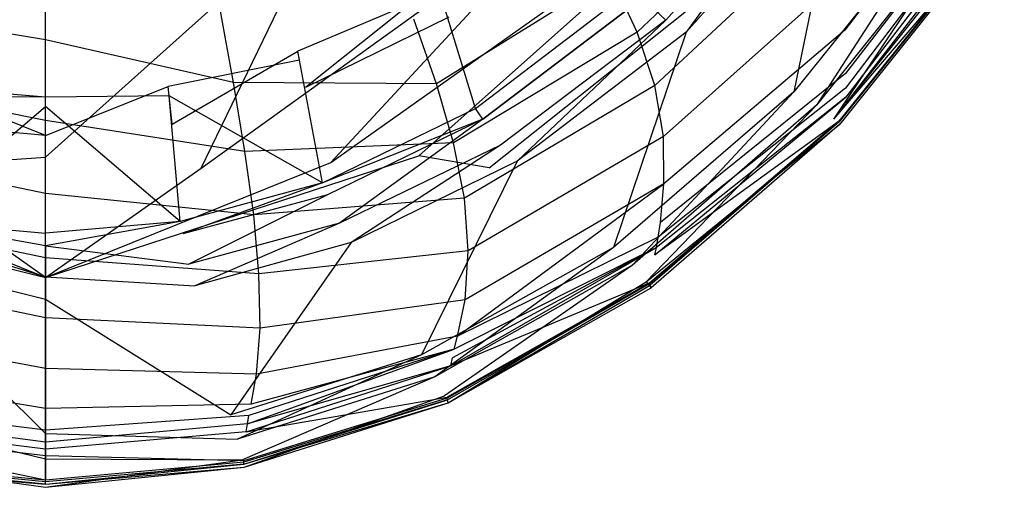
# Model space of a CAD drawing. Extents: x 0 to 0.355, y -0.507 to 0.
# Tile 4 of 31: x 0.174 to 0.306, y -0.507 to -0.444. Entities that reach past the tile are written whole.
import ezdxf

# ---------------------------------------------------------------- set-up
doc = ezdxf.new("R2010")
doc.units = 0
doc.layers.add('L0_WC_N_761801__0___REPLACEMTFO', color=7, linetype='CONTINUOUS')

msp = doc.modelspace()

# ---------------------------------------------------------------- linework, layer by layer
at = {"layer": 'L0_WC_N_761801__0___REPLACEMTFO', "color": 8}
for points, invisible_edges in [([(0.277301, -0.418854, 0.387696), (0.257397, -0.441383, 0.387705), (0.260503, -0.444368, 0.389511), (0.277301, -0.418854, 0.387696)], 14), ([(0.281121, -0.421168, 0.389504), (0.277301, -0.418854, 0.387696), (0.260503, -0.444368, 0.389511), (0.281121, -0.421168, 0.389504)], 14), ([(0.256655, -0.445958, 0.278699), (0.253117, -0.438432, 0.264655), (0.273201, -0.419399, 0.264909), (0.256655, -0.445958, 0.278699)], 14), ([(0.277813, -0.426052, 0.27894), (0.256655, -0.445958, 0.278699), (0.273201, -0.419399, 0.264909), (0.277813, -0.426052, 0.27894)], 14), ([(0.304557, -0.419459, 0.322105), (0.284442, -0.445707, 0.321297), (0.283507, -0.439165, 0.306941), (0.304557, -0.419459, 0.322105)], 14), ([(0.304557, -0.419459, 0.322105), (0.305259, -0.424691, 0.335282), (0.284442, -0.445707, 0.321297), (0.304557, -0.419459, 0.322105)], 14), ([(0.263239, -0.445997, 0.389507), (0.281121, -0.421168, 0.389504), (0.260503, -0.444368, 0.389511), (0.263239, -0.445997, 0.389507)], 13), ([(0.281121, -0.421168, 0.389504), (0.263239, -0.445997, 0.389507), (0.284168, -0.422282, 0.389501), (0.281121, -0.421168, 0.389504)], 14), ([(0.277634, -0.453938, 0.389489), (0.284168, -0.422282, 0.389501), (0.263239, -0.445997, 0.389507), (0.277634, -0.453938, 0.389489)], 13), ([(0.284168, -0.422282, 0.389501), (0.277634, -0.453938, 0.389489), (0.298889, -0.427531, 0.389491), (0.284168, -0.422282, 0.389501)], 14), ([(0.305259, -0.424691, 0.335282), (0.28453, -0.451496, 0.334872), (0.284442, -0.445707, 0.321297), (0.305259, -0.424691, 0.335282)], 14), ([(0.305259, -0.424691, 0.335282), (0.305322, -0.426088, 0.338947), (0.28453, -0.451496, 0.334872), (0.305259, -0.424691, 0.335282)], 14), ([(0.215683, -0.463411, 0.321949), (0.268564, -0.42595, 0.320924), (0.24831, -0.428212, 0.288118), (0.215683, -0.463411, 0.321949)], 14), ([(0.227445, -0.462504, 0.339356), (0.268564, -0.42595, 0.320924), (0.215683, -0.463411, 0.321949), (0.227445, -0.462504, 0.339356)], 14), ([(0.282422, -0.427816, 0.35802), (0.268564, -0.42595, 0.320924), (0.227445, -0.462504, 0.339356), (0.282422, -0.427816, 0.35802)], 14), ([(0.259028, -0.453105, 0.292803), (0.256655, -0.445958, 0.278699), (0.277813, -0.426052, 0.27894), (0.259028, -0.453105, 0.292803)], 14), ([(0.281187, -0.432526, 0.292968), (0.259028, -0.453105, 0.292803), (0.277813, -0.426052, 0.27894), (0.281187, -0.432526, 0.292968)], 14), ([(0.305322, -0.426088, 0.338947), (0.284543, -0.453455, 0.33942), (0.28453, -0.451496, 0.334872), (0.305322, -0.426088, 0.338947)], 14), ([(0.305322, -0.426088, 0.338947), (0.305515, -0.427402, 0.342618), (0.284543, -0.453455, 0.33942), (0.305322, -0.426088, 0.338947)], 14), ([(0.236872, -0.464124, 0.359717), (0.282422, -0.427816, 0.35802), (0.227445, -0.462504, 0.339356), (0.236872, -0.464124, 0.359717)], 14), ([(0.280664, -0.455729, 0.389485), (0.298889, -0.427531, 0.389491), (0.277634, -0.453938, 0.389489), (0.280664, -0.455729, 0.389485)], 13), ([(0.298889, -0.427531, 0.389491), (0.280664, -0.455729, 0.389485), (0.302208, -0.428801, 0.389488), (0.298889, -0.427531, 0.389491)], 14), ([(0.305515, -0.427402, 0.342618), (0.284592, -0.454667, 0.342612), (0.284543, -0.453455, 0.33942), (0.305515, -0.427402, 0.342618)], 14), ([(0.305786, -0.428151, 0.346463), (0.305683, -0.430423, 0.374524), (0.284588, -0.455449, 0.346952), (0.305786, -0.428151, 0.346463)], 14), ([(0.305786, -0.428151, 0.346463), (0.284588, -0.455449, 0.346952), (0.284592, -0.454667, 0.342612), (0.305786, -0.428151, 0.346463)], 14), ([(0.305515, -0.427402, 0.342618), (0.305786, -0.428151, 0.346463), (0.284592, -0.454667, 0.342612), (0.305515, -0.427402, 0.342618)], 14), ([(0.1775, -0.462704, 0.303624), (0.1775, -0.428863, 0.255476), (0.139409, -0.428597, 0.267004), (0.1775, -0.462704, 0.303624)], 14), ([(0.156662, -0.464147, 0.309342), (0.1775, -0.462704, 0.303624), (0.139409, -0.428597, 0.267004), (0.156662, -0.464147, 0.309342)], 14), ([(0.1775, -0.462704, 0.303624), (0.215592, -0.428597, 0.267004), (0.1775, -0.428863, 0.255476), (0.1775, -0.462704, 0.303624)], 14), ([(0.198339, -0.464147, 0.309342), (0.215592, -0.428597, 0.267004), (0.1775, -0.462704, 0.303624), (0.198339, -0.464147, 0.309342)], 14), ([(0.198339, -0.464147, 0.309342), (0.24831, -0.428212, 0.288118), (0.215592, -0.428597, 0.267004), (0.198339, -0.464147, 0.309342)], 14), ([(0.215683, -0.463411, 0.321949), (0.24831, -0.428212, 0.288118), (0.198339, -0.464147, 0.309342), (0.215683, -0.463411, 0.321949)], 14), ([(0.282934, -0.457599, 0.388198), (0.302208, -0.428801, 0.389488), (0.280664, -0.455729, 0.389485), (0.282934, -0.457599, 0.388198)], 13), ([(0.302208, -0.428801, 0.389488), (0.282934, -0.457599, 0.388198), (0.304806, -0.430286, 0.388198), (0.302208, -0.428801, 0.389488)], 14), ([(0.229834, -0.45287, 0.264341), (0.226789, -0.444256, 0.250715), (0.248482, -0.430392, 0.25095), (0.229834, -0.45287, 0.264341)], 14), ([(0.253117, -0.438432, 0.264655), (0.229834, -0.45287, 0.264341), (0.248482, -0.430392, 0.25095), (0.253117, -0.438432, 0.264655)], 14), ([(0.304806, -0.430286, 0.388198), (0.282934, -0.457599, 0.388198), (0.305797, -0.430815, 0.385095), (0.304806, -0.430286, 0.388198)], 14), ([(0.305675, -0.430494, 0.376715), (0.283677, -0.45788, 0.376745), (0.283731, -0.457841, 0.374562), (0.305675, -0.430494, 0.376715)], 14), ([(0.305675, -0.430494, 0.376715), (0.305705, -0.430616, 0.3797), (0.283677, -0.45788, 0.376745), (0.305675, -0.430494, 0.376715)], 14), ([(0.305705, -0.430616, 0.3797), (0.305797, -0.430815, 0.385095), (0.283677, -0.457998, 0.379717), (0.305705, -0.430616, 0.3797)], 14), ([(0.305705, -0.430616, 0.3797), (0.283677, -0.457998, 0.379717), (0.283677, -0.45788, 0.376745), (0.305705, -0.430616, 0.3797)], 14), ([(0.305683, -0.430423, 0.374524), (0.283731, -0.457841, 0.374562), (0.284588, -0.455449, 0.346952), (0.305683, -0.430423, 0.374524)], 14), ([(0.305683, -0.430423, 0.374524), (0.305675, -0.430494, 0.376715), (0.283731, -0.457841, 0.374562), (0.305683, -0.430423, 0.374524)], 14), ([(0.305797, -0.430815, 0.385095), (0.282934, -0.457599, 0.388198), (0.283781, -0.458253, 0.3851), (0.305797, -0.430815, 0.385095)], 14), ([(0.305797, -0.430815, 0.385095), (0.283781, -0.458253, 0.3851), (0.283677, -0.457998, 0.379717), (0.305797, -0.430815, 0.385095)], 14), ([(0.260193, -0.459913, 0.306564), (0.259028, -0.453105, 0.292803), (0.281187, -0.432526, 0.292968), (0.260193, -0.459913, 0.306564)], 14), ([(0.283507, -0.439165, 0.306941), (0.260193, -0.459913, 0.306564), (0.281187, -0.432526, 0.292968), (0.283507, -0.439165, 0.306941)], 14), ([(0.1775, -0.447003, 0.239603), (0.154061, -0.443171, 0.238266), (0.1775, -0.437255, 0.22553), (0.1775, -0.447003, 0.239603)], 14), ([(0.1775, -0.447003, 0.239603), (0.1775, -0.437255, 0.22553), (0.200939, -0.443171, 0.238266), (0.1775, -0.447003, 0.239603)], 14), ([(0.232101, -0.460749, 0.278417), (0.229834, -0.45287, 0.264341), (0.253117, -0.438432, 0.264655), (0.232101, -0.460749, 0.278417)], 14), ([(0.256655, -0.445958, 0.278699), (0.232101, -0.460749, 0.278417), (0.253117, -0.438432, 0.264655), (0.256655, -0.445958, 0.278699)], 14), ([(0.211278, -0.448495, 0.34158), (0.230243, -0.440505, 0.343843), (0.229891, -0.439356, 0.340941), (0.211278, -0.448495, 0.34158)], 13), ([(0.229891, -0.439356, 0.340941), (0.212308, -0.453388, 0.33845), (0.211278, -0.448495, 0.34158), (0.229891, -0.439356, 0.340941)], 14), ([(0.231484, -0.44398, 0.337761), (0.212308, -0.453388, 0.33845), (0.229891, -0.439356, 0.340941), (0.231484, -0.44398, 0.337761)], 14), ([(0.260255, -0.46624, 0.320149), (0.260193, -0.459913, 0.306564), (0.283507, -0.439165, 0.306941), (0.260255, -0.46624, 0.320149)], 14), ([(0.284442, -0.445707, 0.321297), (0.260255, -0.46624, 0.320149), (0.283507, -0.439165, 0.306941), (0.284442, -0.445707, 0.321297)], 14), ([(0.230243, -0.440505, 0.343843), (0.211278, -0.448495, 0.34158), (0.211503, -0.449702, 0.344452), (0.230243, -0.440505, 0.343843)], 14), ([(0.235029, -0.456159, 0.383339), (0.230243, -0.440505, 0.343843), (0.211503, -0.449702, 0.344452), (0.235029, -0.456159, 0.383339)], 14), ([(0.235029, -0.456159, 0.383339), (0.256099, -0.440136, 0.383336), (0.230243, -0.440505, 0.343843), (0.235029, -0.456159, 0.383339)], 14), ([(0.257397, -0.441383, 0.387705), (0.256099, -0.440136, 0.383336), (0.235029, -0.456159, 0.383339), (0.257397, -0.441383, 0.387705)], 14), ([(0.236018, -0.457606, 0.387708), (0.257397, -0.441383, 0.387705), (0.235029, -0.456159, 0.383339), (0.236018, -0.457606, 0.387708)], 14), ([(0.257397, -0.441383, 0.387705), (0.236018, -0.457606, 0.387708), (0.238379, -0.461059, 0.389513), (0.257397, -0.441383, 0.387705)], 14), ([(0.260503, -0.444368, 0.389511), (0.257397, -0.441383, 0.387705), (0.238379, -0.461059, 0.389513), (0.260503, -0.444368, 0.389511)], 14), ([(0.15236, -0.452696, 0.251825), (0.154061, -0.443171, 0.238266), (0.1775, -0.447003, 0.239603), (0.15236, -0.452696, 0.251825)], 14), ([(0.202641, -0.452696, 0.251825), (0.1775, -0.447003, 0.239603), (0.200939, -0.443171, 0.238266), (0.202641, -0.452696, 0.251825)], 14), ([(0.202641, -0.452696, 0.251825), (0.200939, -0.443171, 0.238266), (0.226789, -0.444256, 0.250715), (0.202641, -0.452696, 0.251825)], 14), ([(0.229834, -0.45287, 0.264341), (0.202641, -0.452696, 0.251825), (0.226789, -0.444256, 0.250715), (0.229834, -0.45287, 0.264341)], 14), ([(0.240628, -0.46321, 0.38951), (0.260503, -0.444368, 0.389511), (0.238379, -0.461059, 0.389513), (0.240628, -0.46321, 0.38951)], 13), ([(0.260503, -0.444368, 0.389511), (0.240628, -0.46321, 0.38951), (0.263239, -0.445997, 0.389507), (0.260503, -0.444368, 0.389511)], 14), ([(0.233561, -0.468179, 0.292435), (0.232101, -0.460749, 0.278417), (0.256655, -0.445958, 0.278699), (0.233561, -0.468179, 0.292435)], 14), ([(0.259028, -0.453105, 0.292803), (0.233561, -0.468179, 0.292435), (0.256655, -0.445958, 0.278699), (0.259028, -0.453105, 0.292803)], 14), ([(0.253489, -0.474749, 0.389488), (0.263239, -0.445997, 0.389507), (0.240628, -0.46321, 0.38951), (0.253489, -0.474749, 0.389488)], 13), ([(0.263239, -0.445997, 0.389507), (0.253489, -0.474749, 0.389488), (0.277634, -0.453938, 0.389489), (0.263239, -0.445997, 0.389507)], 14), ([(0.259786, -0.471437, 0.332948), (0.260255, -0.46624, 0.320149), (0.284442, -0.445707, 0.321297), (0.259786, -0.471437, 0.332948)], 14), ([(0.28453, -0.451496, 0.334872), (0.259786, -0.471437, 0.332948), (0.284442, -0.445707, 0.321297), (0.28453, -0.451496, 0.334872)], 14), ([(0.1775, -0.457787, 0.254279), (0.15236, -0.452696, 0.251825), (0.1775, -0.447003, 0.239603), (0.1775, -0.457787, 0.254279)], 14), ([(0.1775, -0.457787, 0.254279), (0.1775, -0.447003, 0.239603), (0.202641, -0.452696, 0.251825), (0.1775, -0.457787, 0.254279)], 14), ([(0.193933, -0.453237, 0.341911), (0.211503, -0.449702, 0.344452), (0.211278, -0.448495, 0.34158), (0.193933, -0.453237, 0.341911)], 13), ([(0.211278, -0.448495, 0.34158), (0.194434, -0.458278, 0.338807), (0.193933, -0.453237, 0.341911), (0.211278, -0.448495, 0.34158)], 13), ([(0.194434, -0.458278, 0.338807), (0.211278, -0.448495, 0.34158), (0.212308, -0.453388, 0.33845), (0.194434, -0.458278, 0.338807)], 14), ([(0.211503, -0.449702, 0.344452), (0.193933, -0.453237, 0.341911), (0.194043, -0.454473, 0.344758), (0.211503, -0.449702, 0.344452)], 14), ([(0.214573, -0.466104, 0.383339), (0.211503, -0.449702, 0.344452), (0.194043, -0.454473, 0.344758), (0.214573, -0.466104, 0.383339)], 14), ([(0.214573, -0.466104, 0.383339), (0.235029, -0.456159, 0.383339), (0.211503, -0.449702, 0.344452), (0.214573, -0.466104, 0.383339)], 14), ([(0.25949, -0.473376, 0.338141), (0.259786, -0.471437, 0.332948), (0.28453, -0.451496, 0.334872), (0.25949, -0.473376, 0.338141)], 14), ([(0.284543, -0.453455, 0.33942), (0.25949, -0.473376, 0.338141), (0.28453, -0.451496, 0.334872), (0.284543, -0.453455, 0.33942)], 14), ([(0.150809, -0.461927, 0.26529), (0.15236, -0.452696, 0.251825), (0.1775, -0.457787, 0.254279), (0.150809, -0.461927, 0.26529)], 14), ([(0.204192, -0.461927, 0.26529), (0.1775, -0.457787, 0.254279), (0.202641, -0.452696, 0.251825), (0.204192, -0.461927, 0.26529)], 14), ([(0.204192, -0.461927, 0.26529), (0.202641, -0.452696, 0.251825), (0.229834, -0.45287, 0.264341), (0.204192, -0.461927, 0.26529)], 14), ([(0.232101, -0.460749, 0.278417), (0.204192, -0.461927, 0.26529), (0.229834, -0.45287, 0.264341), (0.232101, -0.460749, 0.278417)], 14), ([(0.234054, -0.475197, 0.306297), (0.233561, -0.468179, 0.292435), (0.259028, -0.453105, 0.292803), (0.234054, -0.475197, 0.306297)], 14), ([(0.260193, -0.459913, 0.306564), (0.234054, -0.475197, 0.306297), (0.259028, -0.453105, 0.292803), (0.260193, -0.459913, 0.306564)], 14), ([(0.159461, -0.471262, 0.383339), (0.1775, -0.455921, 0.344841), (0.160958, -0.454473, 0.344758), (0.159461, -0.471262, 0.383339)], 14), ([(0.161068, -0.453237, 0.341911), (0.1775, -0.459781, 0.338916), (0.160567, -0.458278, 0.338807), (0.161068, -0.453237, 0.341911)], 13), ([(0.160958, -0.454473, 0.344758), (0.1775, -0.454679, 0.342012), (0.161068, -0.453237, 0.341911), (0.160958, -0.454473, 0.344758)], 13), ([(0.1775, -0.454679, 0.342012), (0.160958, -0.454473, 0.344758), (0.1775, -0.455921, 0.344841), (0.1775, -0.454679, 0.342012)], 14), ([(0.1775, -0.459781, 0.338916), (0.161068, -0.453237, 0.341911), (0.1775, -0.454679, 0.342012), (0.1775, -0.459781, 0.338916)], 14), ([(0.1775, -0.454679, 0.342012), (0.194043, -0.454473, 0.344758), (0.193933, -0.453237, 0.341911), (0.1775, -0.454679, 0.342012)], 13), ([(0.193933, -0.453237, 0.341911), (0.1775, -0.459781, 0.338916), (0.1775, -0.454679, 0.342012), (0.193933, -0.453237, 0.341911)], 13), ([(0.1775, -0.459781, 0.338916), (0.193933, -0.453237, 0.341911), (0.194434, -0.458278, 0.338807), (0.1775, -0.459781, 0.338916)], 14), ([(0.19554, -0.471262, 0.383339), (0.194043, -0.454473, 0.344758), (0.1775, -0.455921, 0.344841), (0.19554, -0.471262, 0.383339)], 14), ([(0.194043, -0.454473, 0.344758), (0.1775, -0.454679, 0.342012), (0.1775, -0.455921, 0.344841), (0.194043, -0.454473, 0.344758)], 14), ([(0.214573, -0.466104, 0.383339), (0.194043, -0.454473, 0.344758), (0.19554, -0.471262, 0.383339), (0.214573, -0.466104, 0.383339)], 14), ([(0.256027, -0.477124, 0.389483), (0.277634, -0.453938, 0.389489), (0.253489, -0.474749, 0.389488), (0.256027, -0.477124, 0.389483)], 13), ([(0.277634, -0.453938, 0.389489), (0.256027, -0.477124, 0.389483), (0.280664, -0.455729, 0.389485), (0.277634, -0.453938, 0.389489)], 14), ([(0.259274, -0.474772, 0.342556), (0.25949, -0.473376, 0.338141), (0.284543, -0.453455, 0.33942), (0.259274, -0.474772, 0.342556)], 14), ([(0.284592, -0.454667, 0.342612), (0.259274, -0.474772, 0.342556), (0.284543, -0.453455, 0.33942), (0.284592, -0.454667, 0.342612)], 14), ([(0.257868, -0.479367, 0.388197), (0.280664, -0.455729, 0.389485), (0.256027, -0.477124, 0.389483), (0.257868, -0.479367, 0.388197)], 13), ([(0.280664, -0.455729, 0.389485), (0.257868, -0.479367, 0.388197), (0.282934, -0.457599, 0.388198), (0.280664, -0.455729, 0.389485)], 14), ([(0.259032, -0.475751, 0.348081), (0.259274, -0.474772, 0.342556), (0.284592, -0.454667, 0.342612), (0.259032, -0.475751, 0.348081)], 14), ([(0.259032, -0.475751, 0.348081), (0.284592, -0.454667, 0.342612), (0.284588, -0.455449, 0.346952), (0.259032, -0.475751, 0.348081)], 14), ([(0.283731, -0.457841, 0.374562), (0.259032, -0.475751, 0.348081), (0.284588, -0.455449, 0.346952), (0.283731, -0.457841, 0.374562)], 14), ([(0.159461, -0.471262, 0.383339), (0.1775, -0.472834, 0.383338), (0.1775, -0.455921, 0.344841), (0.159461, -0.471262, 0.383339)], 14), ([(0.19554, -0.471262, 0.383339), (0.1775, -0.455921, 0.344841), (0.1775, -0.472834, 0.383338), (0.19554, -0.471262, 0.383339)], 14), ([(0.214573, -0.466104, 0.383339), (0.236018, -0.457606, 0.387708), (0.235029, -0.456159, 0.383339), (0.214573, -0.466104, 0.383339)], 13), ([(0.1775, -0.467535, 0.267839), (0.150809, -0.461927, 0.26529), (0.1775, -0.457787, 0.254279), (0.1775, -0.467535, 0.267839)], 14), ([(0.1775, -0.467535, 0.267839), (0.1775, -0.457787, 0.254279), (0.204192, -0.461927, 0.26529), (0.1775, -0.467535, 0.267839)], 14), ([(0.236018, -0.457606, 0.387708), (0.214573, -0.466104, 0.383339), (0.215246, -0.467698, 0.387708), (0.236018, -0.457606, 0.387708)], 14), ([(0.216852, -0.4715, 0.389513), (0.236018, -0.457606, 0.387708), (0.215246, -0.467698, 0.387708), (0.216852, -0.4715, 0.389513)], 13), ([(0.236018, -0.457606, 0.387708), (0.216852, -0.4715, 0.389513), (0.238379, -0.461059, 0.389513), (0.236018, -0.457606, 0.387708)], 14), ([(0.257868, -0.479367, 0.388197), (0.283781, -0.458253, 0.3851), (0.282934, -0.457599, 0.388198), (0.257868, -0.479367, 0.388197)], 14), ([(0.283781, -0.458253, 0.3851), (0.257868, -0.479367, 0.388197), (0.258549, -0.480147, 0.385099), (0.283781, -0.458253, 0.3851)], 13), ([(0.283731, -0.457841, 0.374562), (0.25836, -0.479475, 0.374509), (0.259032, -0.475751, 0.348081), (0.283731, -0.457841, 0.374562)], 14), ([(0.258367, -0.479591, 0.376734), (0.25836, -0.479475, 0.374509), (0.283731, -0.457841, 0.374562), (0.258367, -0.479591, 0.376734)], 14), ([(0.283677, -0.45788, 0.376745), (0.258367, -0.479591, 0.376734), (0.283731, -0.457841, 0.374562), (0.283677, -0.45788, 0.376745)], 14), ([(0.258421, -0.479795, 0.379713), (0.258367, -0.479591, 0.376734), (0.283677, -0.45788, 0.376745), (0.258421, -0.479795, 0.379713)], 14), ([(0.283677, -0.457998, 0.379717), (0.258421, -0.479795, 0.379713), (0.283677, -0.45788, 0.376745), (0.283677, -0.457998, 0.379717)], 14), ([(0.258549, -0.480147, 0.385099), (0.258421, -0.479795, 0.379713), (0.283677, -0.457998, 0.379717), (0.258549, -0.480147, 0.385099)], 14), ([(0.283781, -0.458253, 0.3851), (0.258549, -0.480147, 0.385099), (0.283677, -0.457998, 0.379717), (0.283781, -0.458253, 0.3851)], 14), ([(0.205394, -0.470406, 0.278994), (0.204192, -0.461927, 0.26529), (0.232101, -0.460749, 0.278417), (0.205394, -0.470406, 0.278994)], 14), ([(0.233561, -0.468179, 0.292435), (0.205394, -0.470406, 0.278994), (0.232101, -0.460749, 0.278417), (0.233561, -0.468179, 0.292435)], 14), ([(0.218417, -0.474107, 0.38951), (0.238379, -0.461059, 0.389513), (0.216852, -0.4715, 0.389513), (0.218417, -0.474107, 0.38951)], 13), ([(0.238379, -0.461059, 0.389513), (0.218417, -0.474107, 0.38951), (0.240628, -0.46321, 0.38951), (0.238379, -0.461059, 0.389513)], 14), ([(0.233639, -0.481751, 0.320009), (0.234054, -0.475197, 0.306297), (0.260193, -0.459913, 0.306564), (0.233639, -0.481751, 0.320009)], 14), ([(0.260255, -0.46624, 0.320149), (0.233639, -0.481751, 0.320009), (0.260193, -0.459913, 0.306564), (0.260255, -0.46624, 0.320149)], 14), ([(0.149607, -0.470406, 0.278994), (0.150809, -0.461927, 0.26529), (0.1775, -0.467535, 0.267839), (0.149607, -0.470406, 0.278994)], 14), ([(0.205394, -0.470406, 0.278994), (0.1775, -0.467535, 0.267839), (0.204192, -0.461927, 0.26529), (0.205394, -0.470406, 0.278994)], 14), ([(0.118128, -0.464124, 0.359717), (0.1775, -0.478758, 0.35958), (0.127555, -0.462504, 0.339356), (0.118128, -0.464124, 0.359717)], 14), ([(0.1775, -0.478758, 0.35958), (0.139318, -0.463411, 0.321949), (0.127555, -0.462504, 0.339356), (0.1775, -0.478758, 0.35958)], 14), ([(0.1775, -0.478758, 0.35958), (0.156662, -0.464147, 0.309342), (0.139318, -0.463411, 0.321949), (0.1775, -0.478758, 0.35958)], 14), ([(0.1775, -0.478758, 0.35958), (0.1775, -0.462704, 0.303624), (0.156662, -0.464147, 0.309342), (0.1775, -0.478758, 0.35958)], 14), ([(0.1775, -0.478758, 0.35958), (0.227445, -0.462504, 0.339356), (0.215683, -0.463411, 0.321949), (0.1775, -0.478758, 0.35958)], 14), ([(0.236872, -0.464124, 0.359717), (0.227445, -0.462504, 0.339356), (0.1775, -0.478758, 0.35958), (0.236872, -0.464124, 0.359717)], 14), ([(0.1775, -0.478758, 0.35958), (0.198339, -0.464147, 0.309342), (0.1775, -0.462704, 0.303624), (0.1775, -0.478758, 0.35958)], 14), ([(0.1775, -0.478758, 0.35958), (0.215683, -0.463411, 0.321949), (0.198339, -0.464147, 0.309342), (0.1775, -0.478758, 0.35958)], 14), ([(0.227822, -0.489127, 0.389488), (0.240628, -0.46321, 0.38951), (0.218417, -0.474107, 0.38951), (0.227822, -0.489127, 0.389488)], 13), ([(0.240628, -0.46321, 0.38951), (0.227822, -0.489127, 0.389488), (0.253489, -0.474749, 0.389488), (0.240628, -0.46321, 0.38951)], 14), ([(0.195881, -0.472951, 0.387708), (0.214573, -0.466104, 0.383339), (0.19554, -0.471262, 0.383339), (0.195881, -0.472951, 0.387708)], 13), ([(0.214573, -0.466104, 0.383339), (0.195881, -0.472951, 0.387708), (0.215246, -0.467698, 0.387708), (0.214573, -0.466104, 0.383339)], 14), ([(0.232648, -0.486621, 0.333063), (0.233639, -0.481751, 0.320009), (0.260255, -0.46624, 0.320149), (0.232648, -0.486621, 0.333063)], 14), ([(0.232648, -0.486621, 0.333063), (0.260255, -0.46624, 0.320149), (0.259786, -0.471437, 0.332948), (0.232648, -0.486621, 0.333063)], 14), ([(0.1775, -0.476131, 0.281137), (0.149607, -0.470406, 0.278994), (0.1775, -0.467535, 0.267839), (0.1775, -0.476131, 0.281137)], 14), ([(0.1775, -0.476131, 0.281137), (0.1775, -0.467535, 0.267839), (0.205394, -0.470406, 0.278994), (0.1775, -0.476131, 0.281137)], 14), ([(0.196695, -0.476981, 0.389513), (0.215246, -0.467698, 0.387708), (0.195881, -0.472951, 0.387708), (0.196695, -0.476981, 0.389513)], 13), ([(0.215246, -0.467698, 0.387708), (0.196695, -0.476981, 0.389513), (0.216852, -0.4715, 0.389513), (0.215246, -0.467698, 0.387708)], 14), ([(0.206068, -0.47826, 0.293106), (0.205394, -0.470406, 0.278994), (0.233561, -0.468179, 0.292435), (0.206068, -0.47826, 0.293106)], 14), ([(0.234054, -0.475197, 0.306297), (0.206068, -0.47826, 0.293106), (0.233561, -0.468179, 0.292435), (0.234054, -0.475197, 0.306297)], 14), ([(0.148933, -0.47826, 0.293106), (0.149607, -0.470406, 0.278994), (0.1775, -0.476131, 0.281137), (0.148933, -0.47826, 0.293106)], 14), ([(0.1775, -0.474555, 0.387707), (0.159461, -0.471262, 0.383339), (0.15912, -0.472951, 0.387708), (0.1775, -0.474555, 0.387707)], 14), ([(0.159461, -0.471262, 0.383339), (0.1775, -0.474555, 0.387707), (0.1775, -0.472834, 0.383338), (0.159461, -0.471262, 0.383339)], 13), ([(0.206068, -0.47826, 0.293106), (0.1775, -0.476131, 0.281137), (0.205394, -0.470406, 0.278994), (0.206068, -0.47826, 0.293106)], 14), ([(0.1775, -0.474555, 0.387707), (0.19554, -0.471262, 0.383339), (0.1775, -0.472834, 0.383338), (0.1775, -0.474555, 0.387707)], 13), ([(0.19554, -0.471262, 0.383339), (0.1775, -0.474555, 0.387707), (0.195881, -0.472951, 0.387708), (0.19554, -0.471262, 0.383339)], 14), ([(0.197479, -0.479874, 0.389509), (0.216852, -0.4715, 0.389513), (0.196695, -0.476981, 0.389513), (0.197479, -0.479874, 0.389509)], 13), ([(0.216852, -0.4715, 0.389513), (0.197479, -0.479874, 0.389509), (0.218417, -0.474107, 0.38951), (0.216852, -0.4715, 0.389513)], 14), ([(0.25949, -0.473376, 0.338141), (0.232648, -0.486621, 0.333063), (0.259786, -0.471437, 0.332948), (0.25949, -0.473376, 0.338141)], 14), ([(0.1775, -0.478663, 0.389513), (0.15912, -0.472951, 0.387708), (0.158306, -0.476981, 0.389513), (0.1775, -0.478663, 0.389513)], 13), ([(0.15912, -0.472951, 0.387708), (0.1775, -0.478663, 0.389513), (0.1775, -0.474555, 0.387707), (0.15912, -0.472951, 0.387708)], 14), ([(0.1775, -0.474555, 0.387707), (0.196695, -0.476981, 0.389513), (0.195881, -0.472951, 0.387708), (0.1775, -0.474555, 0.387707)], 14), ([(0.202289, -0.497126, 0.389489), (0.218417, -0.474107, 0.38951), (0.197479, -0.479874, 0.389509), (0.202289, -0.497126, 0.389489)], 13), ([(0.218417, -0.474107, 0.38951), (0.202289, -0.497126, 0.389489), (0.227822, -0.489127, 0.389488), (0.218417, -0.474107, 0.38951)], 14), ([(0.232201, -0.488347, 0.33822), (0.232648, -0.486621, 0.333063), (0.25949, -0.473376, 0.338141), (0.232201, -0.488347, 0.33822)], 14), ([(0.259274, -0.474772, 0.342556), (0.232201, -0.488347, 0.33822), (0.25949, -0.473376, 0.338141), (0.259274, -0.474772, 0.342556)], 14), ([(0.196695, -0.476981, 0.389513), (0.1775, -0.474555, 0.387707), (0.1775, -0.478663, 0.389513), (0.196695, -0.476981, 0.389513)], 13), ([(0.206231, -0.485555, 0.307202), (0.206068, -0.47826, 0.293106), (0.234054, -0.475197, 0.306297), (0.206231, -0.485555, 0.307202)], 14), ([(0.233639, -0.481751, 0.320009), (0.206231, -0.485555, 0.307202), (0.234054, -0.475197, 0.306297), (0.233639, -0.481751, 0.320009)], 14), ([(0.229609, -0.492046, 0.389484), (0.253489, -0.474749, 0.389488), (0.227822, -0.489127, 0.389488), (0.229609, -0.492046, 0.389484)], 13), ([(0.253489, -0.474749, 0.389488), (0.229609, -0.492046, 0.389484), (0.256027, -0.477124, 0.389483), (0.253489, -0.474749, 0.389488)], 14), ([(0.231742, -0.490576, 0.348682), (0.231971, -0.489509, 0.34235), (0.259274, -0.474772, 0.342556), (0.231742, -0.490576, 0.348682)], 14), ([(0.231742, -0.490576, 0.348682), (0.259274, -0.474772, 0.342556), (0.259032, -0.475751, 0.348081), (0.231742, -0.490576, 0.348682)], 14), ([(0.259274, -0.474772, 0.342556), (0.231971, -0.489509, 0.34235), (0.232201, -0.488347, 0.33822), (0.259274, -0.474772, 0.342556)], 14), ([(0.1775, -0.484178, 0.295231), (0.148933, -0.47826, 0.293106), (0.1775, -0.476131, 0.281137), (0.1775, -0.484178, 0.295231)], 14), ([(0.1775, -0.484178, 0.295231), (0.1775, -0.476131, 0.281137), (0.206068, -0.47826, 0.293106), (0.1775, -0.484178, 0.295231)], 14), ([(0.25836, -0.479475, 0.374509), (0.231742, -0.490576, 0.348682), (0.259032, -0.475751, 0.348081), (0.25836, -0.479475, 0.374509)], 14), ([(0.1775, -0.481649, 0.389509), (0.158306, -0.476981, 0.389513), (0.157522, -0.479874, 0.389509), (0.1775, -0.481649, 0.389509)], 13), ([(0.158306, -0.476981, 0.389513), (0.1775, -0.481649, 0.389509), (0.1775, -0.478663, 0.389513), (0.158306, -0.476981, 0.389513)], 14), ([(0.1775, -0.478663, 0.389513), (0.197479, -0.479874, 0.389509), (0.196695, -0.476981, 0.389513), (0.1775, -0.478663, 0.389513)], 14), ([(0.2309, -0.494603, 0.388198), (0.256027, -0.477124, 0.389483), (0.229609, -0.492046, 0.389484), (0.2309, -0.494603, 0.388198)], 13), ([(0.256027, -0.477124, 0.389483), (0.2309, -0.494603, 0.388198), (0.257868, -0.479367, 0.388197), (0.256027, -0.477124, 0.389483)], 14), ([(0.14877, -0.485555, 0.307202), (0.148933, -0.47826, 0.293106), (0.1775, -0.484178, 0.295231), (0.14877, -0.485555, 0.307202)], 14), ([(0.206231, -0.485555, 0.307202), (0.1775, -0.484178, 0.295231), (0.206068, -0.47826, 0.293106), (0.206231, -0.485555, 0.307202)], 14), ([(0.197479, -0.479874, 0.389509), (0.1775, -0.478663, 0.389513), (0.1775, -0.481649, 0.389509), (0.197479, -0.479874, 0.389509)], 13), ([(0.231381, -0.4955, 0.385101), (0.257868, -0.479367, 0.388197), (0.2309, -0.494603, 0.388198), (0.231381, -0.4955, 0.385101)], 14), ([(0.25836, -0.479475, 0.374509), (0.231266, -0.494746, 0.374279), (0.231742, -0.490576, 0.348682), (0.25836, -0.479475, 0.374509)], 14), ([(0.23127, -0.494905, 0.376676), (0.231266, -0.494746, 0.374279), (0.25836, -0.479475, 0.374509), (0.23127, -0.494905, 0.376676)], 14), ([(0.258367, -0.479591, 0.376734), (0.23127, -0.494905, 0.376676), (0.25836, -0.479475, 0.374509), (0.258367, -0.479591, 0.376734)], 14), ([(0.257868, -0.479367, 0.388197), (0.231381, -0.4955, 0.385101), (0.258549, -0.480147, 0.385099), (0.257868, -0.479367, 0.388197)], 13), ([(0.1775, -0.499617, 0.389489), (0.157522, -0.479874, 0.389509), (0.152711, -0.497126, 0.389489), (0.1775, -0.499617, 0.389489)], 13), ([(0.157522, -0.479874, 0.389509), (0.1775, -0.499617, 0.389489), (0.1775, -0.481649, 0.389509), (0.157522, -0.479874, 0.389509)], 14), ([(0.1775, -0.481649, 0.389509), (0.202289, -0.497126, 0.389489), (0.197479, -0.479874, 0.389509), (0.1775, -0.481649, 0.389509)], 14), ([(0.258367, -0.479591, 0.376734), (0.231304, -0.49513, 0.379699), (0.23127, -0.494905, 0.376676), (0.258367, -0.479591, 0.376734)], 13), ([(0.231304, -0.49513, 0.379699), (0.258367, -0.479591, 0.376734), (0.258421, -0.479795, 0.379713), (0.231304, -0.49513, 0.379699)], 14), ([(0.258421, -0.479795, 0.379713), (0.231381, -0.4955, 0.385101), (0.231304, -0.49513, 0.379699), (0.258421, -0.479795, 0.379713)], 13), ([(0.231381, -0.4955, 0.385101), (0.258421, -0.479795, 0.379713), (0.258549, -0.480147, 0.385099), (0.231381, -0.4955, 0.385101)], 14), ([(0.202289, -0.497126, 0.389489), (0.1775, -0.481649, 0.389509), (0.1775, -0.499617, 0.389489), (0.202289, -0.497126, 0.389489)], 13), ([(0.232648, -0.486621, 0.333063), (0.205743, -0.491678, 0.321125), (0.233639, -0.481751, 0.320009), (0.232648, -0.486621, 0.333063)], 14), ([(0.205743, -0.491678, 0.321125), (0.206231, -0.485555, 0.307202), (0.233639, -0.481751, 0.320009), (0.205743, -0.491678, 0.321125)], 14), ([(0.1775, -0.490914, 0.309761), (0.14877, -0.485555, 0.307202), (0.1775, -0.484178, 0.295231), (0.1775, -0.490914, 0.309761)], 14), ([(0.1775, -0.490914, 0.309761), (0.1775, -0.484178, 0.295231), (0.206231, -0.485555, 0.307202), (0.1775, -0.490914, 0.309761)], 14), ([(0.149258, -0.491678, 0.321125), (0.14877, -0.485555, 0.307202), (0.1775, -0.490914, 0.309761), (0.149258, -0.491678, 0.321125)], 14), ([(0.205743, -0.491678, 0.321125), (0.1775, -0.490914, 0.309761), (0.206231, -0.485555, 0.307202), (0.205743, -0.491678, 0.321125)], 14), ([(0.232201, -0.488347, 0.33822), (0.205007, -0.495702, 0.33316), (0.232648, -0.486621, 0.333063), (0.232201, -0.488347, 0.33822)], 14), ([(0.205007, -0.495702, 0.33316), (0.205743, -0.491678, 0.321125), (0.232648, -0.486621, 0.333063), (0.205007, -0.495702, 0.33316)], 14), ([(0.204543, -0.498311, 0.342865), (0.204706, -0.49723, 0.338175), (0.232201, -0.488347, 0.33822), (0.204543, -0.498311, 0.342865)], 14), ([(0.204543, -0.498311, 0.342865), (0.232201, -0.488347, 0.33822), (0.231971, -0.489509, 0.34235), (0.204543, -0.498311, 0.342865)], 14), ([(0.232201, -0.488347, 0.33822), (0.204706, -0.49723, 0.338175), (0.205007, -0.495702, 0.33316), (0.232201, -0.488347, 0.33822)], 14), ([(0.203187, -0.500389, 0.389485), (0.227822, -0.489127, 0.389488), (0.202289, -0.497126, 0.389489), (0.203187, -0.500389, 0.389485)], 13), ([(0.227822, -0.489127, 0.389488), (0.203187, -0.500389, 0.389485), (0.229609, -0.492046, 0.389484), (0.227822, -0.489127, 0.389488)], 14), ([(0.231742, -0.490576, 0.348682), (0.204543, -0.498311, 0.342865), (0.231971, -0.489509, 0.34235), (0.231742, -0.490576, 0.348682)], 14), ([(0.1775, -0.496257, 0.323795), (0.149258, -0.491678, 0.321125), (0.1775, -0.490914, 0.309761), (0.1775, -0.496257, 0.323795)], 14), ([(0.1775, -0.496257, 0.323795), (0.1775, -0.490914, 0.309761), (0.205743, -0.491678, 0.321125), (0.1775, -0.496257, 0.323795)], 14), ([(0.231266, -0.494746, 0.374279), (0.204372, -0.499393, 0.350368), (0.231742, -0.490576, 0.348682), (0.231266, -0.494746, 0.374279)], 13), ([(0.204372, -0.499393, 0.350368), (0.204543, -0.498311, 0.342865), (0.231742, -0.490576, 0.348682), (0.204372, -0.499393, 0.350368)], 14), ([(0.149994, -0.495702, 0.33316), (0.149258, -0.491678, 0.321125), (0.1775, -0.496257, 0.323795), (0.149994, -0.495702, 0.33316)], 14), ([(0.205007, -0.495702, 0.33316), (0.1775, -0.496257, 0.323795), (0.205743, -0.491678, 0.321125), (0.205007, -0.495702, 0.33316)], 14), ([(0.203849, -0.503148, 0.3882), (0.229609, -0.492046, 0.389484), (0.203187, -0.500389, 0.389485), (0.203849, -0.503148, 0.3882)], 13), ([(0.229609, -0.492046, 0.389484), (0.203849, -0.503148, 0.3882), (0.2309, -0.494603, 0.388198), (0.229609, -0.492046, 0.389484)], 14), ([(0.204096, -0.504118, 0.385104), (0.2309, -0.494603, 0.388198), (0.203849, -0.503148, 0.3882), (0.204096, -0.504118, 0.385104)], 14), ([(0.204372, -0.499393, 0.350368), (0.231266, -0.494746, 0.374279), (0.204049, -0.503269, 0.374302), (0.204372, -0.499393, 0.350368)], 14), ([(0.23127, -0.494905, 0.376676), (0.204049, -0.503269, 0.374302), (0.231266, -0.494746, 0.374279), (0.23127, -0.494905, 0.376676)], 14), ([(0.20405, -0.503467, 0.376683), (0.204049, -0.503269, 0.374302), (0.23127, -0.494905, 0.376676), (0.20405, -0.503467, 0.376683)], 14), ([(0.231304, -0.49513, 0.379699), (0.20405, -0.503467, 0.376683), (0.23127, -0.494905, 0.376676), (0.231304, -0.49513, 0.379699)], 14), ([(0.204063, -0.503725, 0.379702), (0.20405, -0.503467, 0.376683), (0.231304, -0.49513, 0.379699), (0.204063, -0.503725, 0.379702)], 14), ([(0.231381, -0.4955, 0.385101), (0.204063, -0.503725, 0.379702), (0.231304, -0.49513, 0.379699), (0.231381, -0.4955, 0.385101)], 13), ([(0.2309, -0.494603, 0.388198), (0.204096, -0.504118, 0.385104), (0.231381, -0.4955, 0.385101), (0.2309, -0.494603, 0.388198)], 13), ([(0.150295, -0.49723, 0.338175), (0.149994, -0.495702, 0.33316), (0.1775, -0.499178, 0.333952), (0.150295, -0.49723, 0.338175)], 14), ([(0.1775, -0.499178, 0.333952), (0.149994, -0.495702, 0.33316), (0.1775, -0.496257, 0.323795), (0.1775, -0.499178, 0.333952)], 14), ([(0.204706, -0.49723, 0.338175), (0.1775, -0.499178, 0.333952), (0.205007, -0.495702, 0.33316), (0.204706, -0.49723, 0.338175)], 14), ([(0.1775, -0.499178, 0.333952), (0.1775, -0.496257, 0.323795), (0.205007, -0.495702, 0.33316), (0.1775, -0.499178, 0.333952)], 14), ([(0.204063, -0.503725, 0.379702), (0.231381, -0.4955, 0.385101), (0.204096, -0.504118, 0.385104), (0.204063, -0.503725, 0.379702)], 14), ([(0.1775, -0.500782, 0.339816), (0.150295, -0.49723, 0.338175), (0.1775, -0.499178, 0.333952), (0.1775, -0.500782, 0.339816)], 14), ([(0.150458, -0.498311, 0.342865), (0.150295, -0.49723, 0.338175), (0.1775, -0.500782, 0.339816), (0.150458, -0.498311, 0.342865)], 14), ([(0.1775, -0.502988, 0.389485), (0.152711, -0.497126, 0.389489), (0.151814, -0.500389, 0.389485), (0.1775, -0.502988, 0.389485)], 13), ([(0.152711, -0.497126, 0.389489), (0.1775, -0.502988, 0.389485), (0.1775, -0.499617, 0.389489), (0.152711, -0.497126, 0.389489)], 14), ([(0.1775, -0.499617, 0.389489), (0.203187, -0.500389, 0.389485), (0.202289, -0.497126, 0.389489), (0.1775, -0.499617, 0.389489)], 14), ([(0.1775, -0.500782, 0.339816), (0.1775, -0.499178, 0.333952), (0.204706, -0.49723, 0.338175), (0.1775, -0.500782, 0.339816)], 14), ([(0.204543, -0.498311, 0.342865), (0.1775, -0.500782, 0.339816), (0.204706, -0.49723, 0.338175), (0.204543, -0.498311, 0.342865)], 14), ([(0.1775, -0.501718, 0.34447), (0.150458, -0.498311, 0.342865), (0.1775, -0.500782, 0.339816), (0.1775, -0.501718, 0.34447)], 14), ([(0.150629, -0.499393, 0.350368), (0.150458, -0.498311, 0.342865), (0.1775, -0.501718, 0.34447), (0.150629, -0.499393, 0.350368)], 14), ([(0.1775, -0.501718, 0.34447), (0.1775, -0.500782, 0.339816), (0.204543, -0.498311, 0.342865), (0.1775, -0.501718, 0.34447)], 14), ([(0.204372, -0.499393, 0.350368), (0.1775, -0.501718, 0.34447), (0.204543, -0.498311, 0.342865), (0.204372, -0.499393, 0.350368)], 14), ([(0.150952, -0.503269, 0.374302), (0.150629, -0.499393, 0.350368), (0.1775, -0.502627, 0.352457), (0.150952, -0.503269, 0.374302)], 14), ([(0.1775, -0.502627, 0.352457), (0.150629, -0.499393, 0.350368), (0.1775, -0.501718, 0.34447), (0.1775, -0.502627, 0.352457)], 14), ([(0.1775, -0.505815, 0.3882), (0.151814, -0.500389, 0.389485), (0.151152, -0.503148, 0.3882), (0.1775, -0.505815, 0.3882)], 13), ([(0.151814, -0.500389, 0.389485), (0.1775, -0.505815, 0.3882), (0.1775, -0.502988, 0.389485), (0.151814, -0.500389, 0.389485)], 14), ([(0.204049, -0.503269, 0.374302), (0.1775, -0.502627, 0.352457), (0.204372, -0.499393, 0.350368), (0.204049, -0.503269, 0.374302)], 14), ([(0.1775, -0.502627, 0.352457), (0.1775, -0.501718, 0.34447), (0.204372, -0.499393, 0.350368), (0.1775, -0.502627, 0.352457)], 14), ([(0.203187, -0.500389, 0.389485), (0.1775, -0.499617, 0.389489), (0.1775, -0.502988, 0.389485), (0.203187, -0.500389, 0.389485)], 13), ([(0.1775, -0.502988, 0.389485), (0.203849, -0.503148, 0.3882), (0.203187, -0.500389, 0.389485), (0.1775, -0.502988, 0.389485)], 14), ([(0.1775, -0.50681, 0.385105), (0.151152, -0.503148, 0.3882), (0.150905, -0.504118, 0.385104), (0.1775, -0.50681, 0.385105)], 13), ([(0.1775, -0.505837, 0.374557), (0.150952, -0.503269, 0.374302), (0.1775, -0.502627, 0.352457), (0.1775, -0.505837, 0.374557)], 14), ([(0.151152, -0.503148, 0.3882), (0.1775, -0.50681, 0.385105), (0.1775, -0.505815, 0.3882), (0.151152, -0.503148, 0.3882)], 14), ([(0.1775, -0.505837, 0.374557), (0.1775, -0.502627, 0.352457), (0.204049, -0.503269, 0.374302), (0.1775, -0.505837, 0.374557)], 14), ([(0.203849, -0.503148, 0.3882), (0.1775, -0.502988, 0.389485), (0.1775, -0.505815, 0.3882), (0.203849, -0.503148, 0.3882)], 13), ([(0.203849, -0.503148, 0.3882), (0.1775, -0.50681, 0.385105), (0.204096, -0.504118, 0.385104), (0.203849, -0.503148, 0.3882)], 13), ([(0.1775, -0.50681, 0.385105), (0.203849, -0.503148, 0.3882), (0.1775, -0.505815, 0.3882), (0.1775, -0.50681, 0.385105)], 14), ([(0.1775, -0.506396, 0.379719), (0.150905, -0.504118, 0.385104), (0.150938, -0.503725, 0.379702), (0.1775, -0.506396, 0.379719)], 13), ([(0.150905, -0.504118, 0.385104), (0.1775, -0.506396, 0.379719), (0.1775, -0.50681, 0.385105), (0.150905, -0.504118, 0.385104)], 14), ([(0.150938, -0.503725, 0.379702), (0.150951, -0.503467, 0.376683), (0.1775, -0.506081, 0.376751), (0.150938, -0.503725, 0.379702)], 14), ([(0.1775, -0.506396, 0.379719), (0.150938, -0.503725, 0.379702), (0.1775, -0.506081, 0.376751), (0.1775, -0.506396, 0.379719)], 14), ([(0.150951, -0.503467, 0.376683), (0.150952, -0.503269, 0.374302), (0.1775, -0.505837, 0.374557), (0.150951, -0.503467, 0.376683)], 14), ([(0.1775, -0.506081, 0.376751), (0.150951, -0.503467, 0.376683), (0.1775, -0.505837, 0.374557), (0.1775, -0.506081, 0.376751)], 14), ([(0.20405, -0.503467, 0.376683), (0.1775, -0.505837, 0.374557), (0.204049, -0.503269, 0.374302), (0.20405, -0.503467, 0.376683)], 14), ([(0.1775, -0.506081, 0.376751), (0.1775, -0.505837, 0.374557), (0.20405, -0.503467, 0.376683), (0.1775, -0.506081, 0.376751)], 14), ([(0.204063, -0.503725, 0.379702), (0.1775, -0.506081, 0.376751), (0.20405, -0.503467, 0.376683), (0.204063, -0.503725, 0.379702)], 14), ([(0.204096, -0.504118, 0.385104), (0.1775, -0.506396, 0.379719), (0.204063, -0.503725, 0.379702), (0.204096, -0.504118, 0.385104)], 13), ([(0.1775, -0.506396, 0.379719), (0.1775, -0.506081, 0.376751), (0.204063, -0.503725, 0.379702), (0.1775, -0.506396, 0.379719)], 14), ([(0.1775, -0.506396, 0.379719), (0.204096, -0.504118, 0.385104), (0.1775, -0.50681, 0.385105), (0.1775, -0.506396, 0.379719)], 14)]:
    msp.add_3dface(points, dxfattribs=dict(at, invisible_edges=invisible_edges))

doc.saveas('drawing.dxf')
